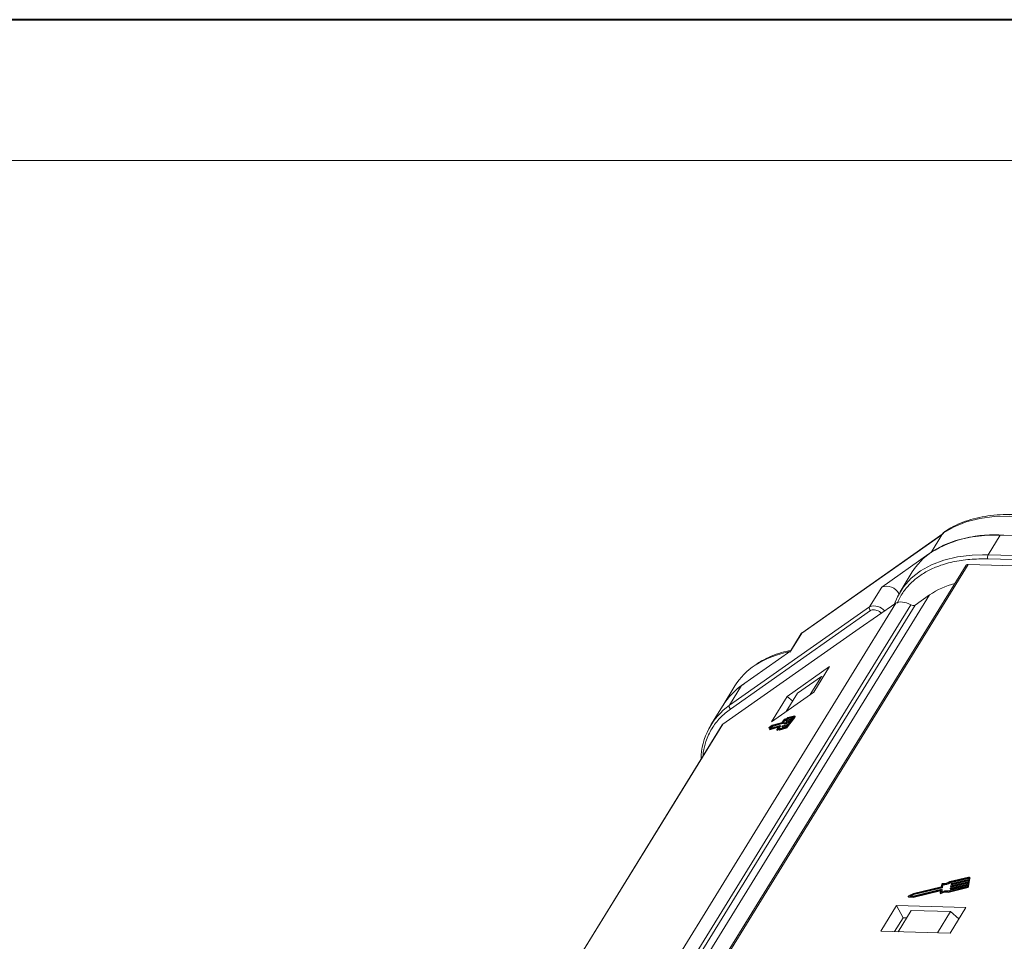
# Model space of a CAD drawing. Header units: millimetres. Extents: x 3152 to 4623, y 378 to 1412.
# Tile 27 of 45: x 3964 to 4086, y 1298 to 1412. Entities that reach past the tile are written whole.
import ezdxf

# ---------------------------------------------------------------- set-up
doc = ezdxf.new("R2010")
doc.units = ezdxf.units.MM

msp = doc.modelspace()

# ---------------------------------------------------------------- linework, layer by layer
at = {"color": 7, "lineweight": 40}
msp.add_line((4613.287, 1411.501), (3152.459, 1411.501), dxfattribs=at)
at = {"color": 7, "lineweight": 13}
msp.add_line((4595.896, 1394.11), (3239.413, 1394.11), dxfattribs=at)
at = {"color": 7, "linetype": 'Continuous', "lineweight": 15}
for p, q in [((4078.52, 1348.235), (4078.348, 1348.073)), ((4060.859, 1335.674), (4078.169, 1347.848)), ((4078.313, 1347.995), (4060.886, 1335.738)), ((4078.169, 1347.848), (4076.826, 1345.67)), ((4078.356, 1348.075), (4078.169, 1347.848)), ((4083.88, 1345.357), (4085.38, 1347.79)), ((4085.38, 1347.79), (4095.336, 1347.504)), ((4076.557, 1345.474), (4070.733, 1341.378)), ((4083.88, 1345.357), (4083.174, 1345.366)), ((4083.866, 1344.863), (4112.186, 1344.048)), ((4112.2, 1344.543), (4083.88, 1345.357)), ((4081.162, 1344.081), (4051.636, 1296.184)), ((4051.836, 1296.197), (4081.422, 1344.19)), ((4081.422, 1344.19), (4108.976, 1343.398)), ((4074.51, 1343.244), (4073.011, 1340.812)), ((4070.733, 1341.378), (4069.234, 1338.946)), ((4049.168, 1295.838), (4076.644, 1340.409)), ((4076.644, 1340.409), (4074.862, 1339.156)), ((4072.497, 1339.379), (4044.147, 1293.39)), ((4047.249, 1295.265), (4074.332, 1339.198)), ((4074.862, 1339.156), (4047.959, 1295.514)), ((4069.234, 1338.946), (4051.924, 1326.772)), ((4052.038, 1326.309), (4069.348, 1338.483)), ((4067.928, 1336.269), (4072.497, 1339.379)), ((4051.086, 1324.424), (4067.928, 1336.269)), ((4060.781, 1335.625), (4059.372, 1333.34)), ((4059.509, 1333.484), (4060.859, 1335.674)), ((4060.859, 1335.674), (4060.804, 1335.61)), ((4060.889, 1335.735), (4060.859, 1335.674)), ((4053.423, 1329.204), (4059.509, 1333.484)), ((4064.282, 1331.556), (4059.045, 1327.872)), ((4062.333, 1328.393), (4064.282, 1331.556)), ((4063.291, 1330.343), (4060.323, 1328.256)), ((4061.903, 1328.091), (4063.291, 1330.343)), ((4063.291, 1330.343), (4063.484, 1330.261)), ((4052.589, 1329.163), (4051.134, 1326.803)), ((4051.924, 1326.772), (4053.423, 1329.204)), ((4057.095, 1324.71), (4062.333, 1328.393)), ((4059.045, 1327.872), (4057.095, 1324.71)), ((4060.323, 1328.256), (4058.935, 1326.003)), ((4059.045, 1327.872), (4059.733, 1327.298)), ((4051.128, 1326.793), (4049.629, 1324.361)), ((4058.822, 1325.054), (4058.772, 1325.095)), ((4058.773, 1325.093), (4058.82, 1325.054)), ((4058.967, 1324.928), (4059.711, 1325.139)), ((4059.02, 1324.163), (4059.899, 1325.348)), ((4059.874, 1325.38), (4059.072, 1325.153)), ((4059.151, 1325.087), (4059.072, 1325.153)), ((4059.099, 1324.097), (4059.978, 1325.282)), ((4059.947, 1325.479), (4059.133, 1325.248)), ((4059.151, 1325.087), (4059.811, 1325.274)), ((4059.711, 1325.139), (4059.858, 1325.336)), ((4059.879, 1325.376), (4059.874, 1325.38)), ((4059.899, 1325.348), (4059.978, 1325.282)), ((4060.039, 1325.412), (4059.96, 1325.478)), ((4051.031, 1324.367), (4022.699, 1278.406)), ((4022.733, 1278.43), (4051.086, 1324.424)), ((4056.799, 1323.967), (4056.847, 1323.821)), ((4056.847, 1323.821), (4058.061, 1324.165)), ((4057.213, 1324.315), (4056.867, 1324.058)), ((4057.148, 1324.219), (4056.894, 1324.029)), ((4056.894, 1324.029), (4056.929, 1323.922)), ((4056.973, 1323.964), (4056.894, 1324.029)), ((4056.926, 1323.755), (4057.978, 1324.053)), ((4056.929, 1323.922), (4058.165, 1324.272)), ((4056.973, 1323.964), (4057.227, 1324.153)), ((4056.981, 1323.937), (4056.973, 1323.964)), ((4058.385, 1324.569), (4057.148, 1324.219)), ((4057.227, 1324.153), (4057.148, 1324.219)), ((4058.417, 1324.656), (4057.213, 1324.315)), ((4057.227, 1324.153), (4058.464, 1324.503)), ((4058.061, 1324.165), (4057.778, 1323.783)), ((4058.157, 1324.251), (4057.874, 1323.869)), ((4058.034, 1323.767), (4058.848, 1323.998)), ((4058.07, 1323.96), (4058.236, 1324.185)), ((4058.179, 1323.886), (4058.103, 1323.949)), ((4058.113, 1323.702), (4058.927, 1323.932)), ((4058.12, 1323.87), (4058.921, 1324.097)), ((4058.236, 1324.185), (4058.157, 1324.251)), ((4058.246, 1324.206), (4058.167, 1324.272)), ((4058.379, 1324.139), (4058.458, 1324.073)), ((4059.125, 1324.349), (4058.381, 1324.139)), ((4058.46, 1324.073), (4058.381, 1324.139)), ((4058.464, 1324.503), (4058.385, 1324.569)), ((4058.389, 1324.16), (4058.426, 1324.21)), ((4058.697, 1324.978), (4058.413, 1324.596)), ((4058.493, 1324.53), (4058.413, 1324.596)), ((4058.711, 1325.04), (4058.446, 1324.683)), ((4058.454, 1324.237), (4059.198, 1324.448)), ((4058.46, 1324.073), (4059.042, 1324.237)), ((4058.493, 1324.53), (4058.774, 1324.91)), ((4058.635, 1324.484), (4058.714, 1324.418)), ((4059.381, 1324.695), (4058.637, 1324.484)), ((4058.717, 1324.418), (4058.637, 1324.484)), ((4058.645, 1324.506), (4058.682, 1324.555)), ((4058.707, 1324.966), (4058.786, 1324.9)), ((4058.711, 1324.583), (4059.455, 1324.793)), ((4058.717, 1324.418), (4059.299, 1324.583)), ((4058.848, 1323.998), (4058.927, 1323.932)), ((4058.892, 1324.83), (4058.971, 1324.764)), ((4059.638, 1325.04), (4058.894, 1324.83)), ((4058.973, 1324.764), (4058.894, 1324.83)), ((4058.902, 1324.851), (4058.938, 1324.901)), ((4058.973, 1324.764), (4059.555, 1324.929)), ((4058.979, 1324.152), (4059.125, 1324.349)), ((4059.099, 1324.097), (4059.02, 1324.163)), ((4059.198, 1324.448), (4059.381, 1324.695)), ((4059.455, 1324.793), (4059.638, 1325.04)), ((4056.926, 1323.755), (4056.847, 1323.821)), ((4057.757, 1323.74), (4057.837, 1323.674)), ((4057.853, 1323.681), (4057.774, 1323.747)), ((4058.113, 1323.702), (4058.034, 1323.767)), ((4078.156, 1304.67), (4078.096, 1304.344)), ((4078.201, 1304.308), (4078.261, 1304.634)), ((4078.242, 1304.233), (4078.302, 1304.559)), ((4078.261, 1304.634), (4078.302, 1304.559)), ((4081.451, 1305.542), (4079.138, 1304.994)), ((4079.159, 1304.918), (4081.436, 1305.458)), ((4079.159, 1304.918), (4079.2, 1304.843)), ((4079.2, 1304.843), (4081.476, 1305.382)), ((4079.216, 1304.085), (4081.33, 1304.586)), ((4081.345, 1304.67), (4079.231, 1304.169)), ((4079.253, 1304.437), (4079.245, 1304.394)), ((4079.246, 1304.386), (4079.287, 1304.311)), ((4079.256, 1304.009), (4081.313, 1304.497)), ((4079.27, 1304.38), (4081.385, 1304.881)), ((4081.4, 1304.965), (4079.286, 1304.465)), ((4079.308, 1304.732), (4079.3, 1304.69)), ((4079.301, 1304.681), (4079.342, 1304.606)), ((4079.311, 1304.305), (4081.368, 1304.792)), ((4079.325, 1304.675), (4081.439, 1305.176)), ((4079.325, 1304.675), (4079.366, 1304.6)), ((4081.455, 1305.261), (4079.341, 1304.76)), ((4079.366, 1304.6), (4081.423, 1305.087)), ((4081.33, 1304.586), (4081.299, 1304.417)), ((4081.385, 1304.881), (4081.345, 1304.67)), ((4081.439, 1305.176), (4081.4, 1304.965)), ((4081.415, 1304.445), (4081.603, 1305.457)), ((4081.456, 1304.369), (4081.415, 1304.445)), ((4081.476, 1305.382), (4081.436, 1305.458)), ((4081.486, 1305.43), (4081.455, 1305.261)), ((4081.456, 1304.369), (4081.643, 1305.382)), ((4081.637, 1305.431), (4081.596, 1305.507)), ((4081.603, 1305.457), (4081.643, 1305.382)), ((4074.646, 1303.526), (4074.054, 1303.222)), ((4074.219, 1303.224), (4074.654, 1303.448)), ((4074.607, 1303.195), (4074.219, 1303.224)), ((4074.382, 1303.211), (4074.695, 1303.372)), ((4074.568, 1303.104), (4077.989, 1303.915)), ((4078.121, 1304.027), (4074.607, 1303.195)), ((4074.608, 1303.029), (4078.001, 1303.833)), ((4078.096, 1304.344), (4074.646, 1303.526)), ((4074.654, 1303.448), (4078.168, 1304.28)), ((4074.654, 1303.448), (4074.695, 1303.372)), ((4074.695, 1303.372), (4078.208, 1304.205)), ((4078.014, 1303.901), (4077.957, 1303.596)), ((4077.959, 1303.579), (4078, 1303.504)), ((4078.009, 1303.877), (4077.989, 1303.915)), ((4078.074, 1303.502), (4078.034, 1303.577)), ((4078.086, 1303.687), (4078.146, 1304.013)), ((4078.186, 1303.946), (4078.145, 1304.021)), ((4078.146, 1304.013), (4078.187, 1303.937)), ((4078.146, 1303.714), (4078.187, 1303.937)), ((4078.168, 1304.28), (4078.208, 1304.205)), ((4078.242, 1304.233), (4078.201, 1304.308)), ((4078.904, 1303.729), (4081.217, 1304.277)), ((4078.944, 1303.653), (4078.904, 1303.729)), ((4078.944, 1303.653), (4081.258, 1304.201)), ((4081.232, 1304.361), (4078.956, 1303.822)), ((4079.198, 1304.141), (4079.19, 1304.099)), ((4079.192, 1304.091), (4079.232, 1304.015)), ((4079.216, 1304.085), (4079.256, 1304.009)), ((4079.27, 1304.38), (4079.311, 1304.305)), ((4081.217, 1304.277), (4081.258, 1304.201)), ((4072.567, 1302.011), (4070.617, 1298.849)), ((4081.136, 1301.765), (4072.567, 1302.011)), ((4072.567, 1302.011), (4073.381, 1300.502)), ((4074.013, 1303.158), (4074.054, 1303.082)), ((4074.04, 1303.144), (4074.568, 1303.104)), ((4074.08, 1303.068), (4074.04, 1303.144)), ((4074.08, 1303.068), (4074.608, 1303.029)), ((4074.608, 1303.029), (4074.568, 1303.104)), ((4074.379, 1301.414), (4072.76, 1298.787)), ((4074.379, 1301.414), (4079.235, 1301.275)), ((4077.616, 1298.648), (4079.235, 1301.275)), ((4079.187, 1298.602), (4081.136, 1301.765)), ((4079.235, 1301.275), (4080.273, 1300.364)), ((4072.331, 1298.799), (4073.381, 1300.502)), ((4073.381, 1300.502), (4073.809, 1300.49)), ((4070.617, 1298.849), (4079.187, 1298.602))]:
    msp.add_line(p, q, dxfattribs=at)
at = {"color": 7, "linetype": 'Continuous', "lineweight": 15, "flags": 128}
for points in [[(4095.446, 1348.463), (4095.079, 1348.588), (4092.881, 1349.245), (4090.716, 1349.729), (4088.607, 1350.035), (4086.578, 1350.159), (4084.651, 1350.1), (4082.846, 1349.858), (4081.184, 1349.437), (4079.682, 1348.841), (4078.356, 1348.075)], [(4085.38, 1347.79), (4083.429, 1347.755), (4081.599, 1347.536), (4079.91, 1347.135), (4078.381, 1346.557), (4077.029, 1345.807), (4075.867, 1344.895), (4074.909, 1343.83), (4074.51, 1343.244)], [(4078.356, 1348.075), (4078.351, 1348.075), (4078.348, 1348.073), (4078.347, 1348.069), (4078.348, 1348.065)], [(4083.174, 1345.366), (4081.929, 1345.323), (4080.1, 1345.103), (4078.411, 1344.703), (4076.882, 1344.124), (4075.529, 1343.375), (4074.367, 1342.462), (4073.409, 1341.397), (4072.666, 1340.191), (4072.259, 1339.217)], [(4059.072, 1325.153), (4059.001, 1325.094), (4058.935, 1325.045), (4058.875, 1325.006), (4058.822, 1324.977), (4058.778, 1324.96), (4058.742, 1324.955), (4058.714, 1324.96), (4058.697, 1324.978)], [(4058.711, 1325.04), (4058.72, 1325.053), (4058.731, 1325.065), (4058.741, 1325.076), (4058.751, 1325.085), (4058.76, 1325.092), (4058.767, 1325.095), (4058.771, 1325.096), (4058.773, 1325.093)], [(4059.133, 1325.248), (4059.06, 1325.187), (4058.993, 1325.136), (4058.933, 1325.096), (4058.881, 1325.07), (4058.839, 1325.056), (4058.806, 1325.055), (4058.784, 1325.068), (4058.773, 1325.093)], [(4058.786, 1324.9), (4058.793, 1324.895), (4058.821, 1324.889), (4058.857, 1324.894), (4058.902, 1324.911), (4058.954, 1324.94), (4059.014, 1324.979), (4059.08, 1325.028), (4059.151, 1325.087)], [(4059.858, 1325.336), (4059.864, 1325.346), (4059.87, 1325.355), (4059.874, 1325.363), (4059.877, 1325.37), (4059.879, 1325.375), (4059.879, 1325.378), (4059.877, 1325.38), (4059.874, 1325.38)], [(4059.947, 1325.479), (4059.957, 1325.479), (4059.962, 1325.474), (4059.963, 1325.463), (4059.958, 1325.448), (4059.949, 1325.427), (4059.936, 1325.403), (4059.919, 1325.377), (4059.899, 1325.348)], [(4059.978, 1325.282), (4059.998, 1325.311), (4060.015, 1325.338), (4060.028, 1325.362), (4060.037, 1325.382), (4060.042, 1325.398), (4060.041, 1325.408), (4060.039, 1325.412)], [(4051.086, 1324.424), (4051.04, 1324.379), (4051.031, 1324.367)], [(4057.774, 1323.747), (4057.839, 1323.794), (4057.896, 1323.829), (4057.945, 1323.851), (4057.984, 1323.86), (4058.013, 1323.856), (4058.031, 1323.839), (4058.038, 1323.81), (4058.034, 1323.767)], [(4057.874, 1323.869), (4057.934, 1323.908), (4057.987, 1323.937), (4058.031, 1323.954), (4058.068, 1323.96), (4058.095, 1323.954), (4058.113, 1323.937), (4058.122, 1323.909), (4058.12, 1323.87)], [(4058.165, 1324.272), (4058.167, 1324.273), (4058.168, 1324.272), (4058.168, 1324.27), (4058.167, 1324.267), (4058.166, 1324.264), (4058.163, 1324.26), (4058.16, 1324.255), (4058.157, 1324.251)], [(4058.236, 1324.185), (4058.24, 1324.19), (4058.242, 1324.194), (4058.245, 1324.198), (4058.246, 1324.201), (4058.247, 1324.204), (4058.247, 1324.206), (4058.246, 1324.206)], [(4058.381, 1324.139), (4058.379, 1324.138), (4058.379, 1324.139), (4058.378, 1324.141), (4058.379, 1324.144), (4058.381, 1324.147), (4058.383, 1324.151), (4058.386, 1324.156), (4058.389, 1324.16)], [(4058.458, 1324.073), (4058.459, 1324.073), (4058.46, 1324.073)], [(4058.637, 1324.484), (4058.636, 1324.484), (4058.635, 1324.485), (4058.635, 1324.487), (4058.636, 1324.489), (4058.637, 1324.493), (4058.639, 1324.497), (4058.642, 1324.501), (4058.645, 1324.506)], [(4058.714, 1324.418), (4058.715, 1324.418), (4058.717, 1324.418)], [(4058.894, 1324.83), (4058.892, 1324.83), (4058.891, 1324.83), (4058.891, 1324.832), (4058.892, 1324.835), (4058.893, 1324.838), (4058.896, 1324.842), (4058.898, 1324.847), (4058.902, 1324.851)], [(4058.971, 1324.764), (4058.971, 1324.764), (4058.973, 1324.764)], [(4057.774, 1323.747), (4057.766, 1323.742), (4057.761, 1323.739), (4057.757, 1323.74), (4057.756, 1323.744), (4057.758, 1323.751), (4057.763, 1323.76), (4057.769, 1323.771), (4057.778, 1323.783)], [(4079.245, 1304.394), (4079.245, 1304.39), (4079.246, 1304.387), (4079.248, 1304.384), (4079.251, 1304.381), (4079.255, 1304.38), (4079.26, 1304.379), (4079.265, 1304.379), (4079.27, 1304.38)], [(4079.3, 1304.69), (4079.3, 1304.686), (4079.301, 1304.682), (4079.303, 1304.679), (4079.306, 1304.677), (4079.31, 1304.675), (4079.314, 1304.674), (4079.319, 1304.675), (4079.325, 1304.675)], [(4081.436, 1305.458), (4081.447, 1305.46), (4081.457, 1305.46), (4081.467, 1305.459), (4081.475, 1305.455), (4081.481, 1305.451), (4081.485, 1305.445), (4081.486, 1305.438), (4081.486, 1305.43)], [(4081.451, 1305.542), (4081.485, 1305.548), (4081.516, 1305.549), (4081.544, 1305.544), (4081.568, 1305.535), (4081.586, 1305.521), (4081.598, 1305.502), (4081.604, 1305.481), (4081.603, 1305.457)], [(4074.04, 1303.144), (4074.026, 1303.147), (4074.017, 1303.153), (4074.011, 1303.163), (4074.011, 1303.174), (4074.016, 1303.187), (4074.025, 1303.2), (4074.038, 1303.212), (4074.054, 1303.222)], [(4078.034, 1303.577), (4078.019, 1303.571), (4078.004, 1303.566), (4077.99, 1303.565), (4077.978, 1303.566), (4077.968, 1303.57), (4077.961, 1303.577), (4077.957, 1303.586), (4077.957, 1303.596)], [(4077.989, 1303.915), (4077.994, 1303.916), (4077.999, 1303.916), (4078.004, 1303.915), (4078.008, 1303.914), (4078.011, 1303.911), (4078.013, 1303.908), (4078.014, 1303.905), (4078.014, 1303.901)], [(4078, 1303.504), (4078.002, 1303.501), (4078.009, 1303.495), (4078.019, 1303.491), (4078.031, 1303.49), (4078.045, 1303.491), (4078.06, 1303.495), (4078.074, 1303.502)], [(4078.146, 1304.013), (4078.146, 1304.017), (4078.145, 1304.02), (4078.143, 1304.023), (4078.14, 1304.026), (4078.136, 1304.027), (4078.132, 1304.028), (4078.127, 1304.028), (4078.121, 1304.027)], [(4079.19, 1304.099), (4079.19, 1304.095), (4079.191, 1304.091), (4079.193, 1304.088), (4079.196, 1304.086), (4079.2, 1304.085), (4079.205, 1304.084), (4079.21, 1304.084), (4079.216, 1304.085)]]:
    msp.add_lwpolyline(points, dxfattribs=at)
at = {"color": 7, "linetype": 'Continuous', "lineweight": 15}
for centre, radius, start, end in [((4084.519, 1333.119), 14.715, 84.97362, 121.55231), ((4084.35, 1345.096), 0.538, 150.95613, 205.74517), ((4081.386, 1343.911), 0.282, 82.73307, 142.65777), ((4071.318, 1339.696), 1.781, 29.4306, 109.15058), ((4082.222, 1332.206), 9.92, 104.3304, 124.21521), ((4069.573, 1338.784), 0.376, 154.44472, 233.16064), ((4069.805, 1337.312), 1.731, 40.6771, 109.28066), ((4074.635, 1339.655), 0.548, 236.46199, 294.58192), ((4061.562, 1321.539), 12.06, 100.26508, 122.403), ((4059.624, 1324.77), 8.294, 123.05924, 148.01507), ((4058.162, 1322.42), 8.283, 122.71592, 148.70451), ((4058.067, 1322.486), 8.166, 124.65166, 148.17094), ((4056.686, 1319.998), 8.28, 125.11155, 179.22942), ((4052.263, 1326.609), 0.376, 154.44472, 233.16064), ((4056.975, 1323.907), 0.186, 125.70683, 161.15211), ((4058.339, 1324.645), 0.0893, 301.1497, 326.83771), ((4058.371, 1324.732), 0.0893, 301.1497, 326.83771), ((4058.501, 1324.161), 0.0893, 121.1497, 146.83771), ((4058.418, 1324.579), 0.0893, 301.1497, 326.83771), ((4058.757, 1324.506), 0.0893, 121.1497, 146.83771), ((4058.571, 1324.457), 0.536, 301.1497, 326.83771), ((4058.829, 1324.249), 0.179, 301.1497, 326.83771), ((4058.65, 1324.391), 0.536, 301.1497, 326.83771), ((4059.013, 1324.852), 0.0893, 121.1497, 146.83771), ((4057.839, 1323.692), 0.0184, 263.42534, 322.20856), ((4058.237, 1323.241), 0.583, 109.96332, 131.09818), ((4078.24, 1304.639), 0.0895, 85.73675, 159.43857), ((4078.32, 1306.109), 1.383, 266.96732, 306.27921), ((4078.244, 1306.25), 1.616, 270.62184, 304.50109), ((4078.284, 1306.175), 1.616, 270.62184, 304.50109), ((4079.294, 1304.422), 0.0436, 100.47925, 160.04254), ((4079.349, 1304.717), 0.0436, 100.47925, 160.04254), ((4079.358, 1304.619), 0.021, 219.90183, 292.51357), ((4081.169, 1304.534), 0.262, 280.47925, 340.04254), ((4081.217, 1304.447), 0.0872, 280.47925, 340.04254), ((4081.573, 1305.398), 0.0725, 347.28267, 27.51386), ((4078.658, 1302.566), 1.188, 78.0397, 121.68332), ((4078.698, 1302.491), 1.188, 78.0397, 121.68332), ((4078.712, 1302.518), 1.326, 79.41771, 118.19154), ((4078.16, 1304.323), 0.0436, 280.47925, 340.04254), ((4078.175, 1303.94), 0.0121, 347.28267, 27.51386), ((4078.201, 1304.248), 0.0436, 280.47925, 340.04254), ((4079.239, 1304.126), 0.0436, 100.47925, 160.04254), ((4079.248, 1304.029), 0.021, 219.90183, 292.51357), ((4079.303, 1304.324), 0.021, 219.90183, 292.51357), ((4081.21, 1304.459), 0.262, 280.47925, 340.04254), ((4074.079, 1303.098), 0.0299, 212.24433, 271.76784)]:
    msp.add_arc(centre, radius, start, end, dxfattribs=at)
msp.add_ellipse((4073.974, 1338.149), major_axis=(-1.66, 1.042), ratio=0.5550972, start_param=4.8424689, end_param=6.0446942, dxfattribs=at)
for points, knots in [([(4095.591, 1348.698), (4095.166, 1348.843), (4094.187, 1349.175), (4092.652, 1349.587), (4090.991, 1349.946), (4089.338, 1350.2), (4087.71, 1350.345), (4086.124, 1350.375), (4084.592, 1350.287), (4083.127, 1350.078), (4081.738, 1349.749), (4080.442, 1349.29), (4079.348, 1348.779), (4078.745, 1348.368), (4078.495, 1348.197)], [0, 0, 0, 0, 0.0636357, 0.146679, 0.2312931, 0.3170577, 0.4036835, 0.4909811, 0.5788415, 0.6672174, 0.7561242, 0.8456542, 0.9359858, 1, 1, 1, 1]), ([(4078.53, 1348.242), (4078.496, 1348.217), (4078.432, 1348.172), (4078.38, 1348.106), (4078.356, 1348.075)], [0, 0, 0, 0, 0.5422179, 1, 1, 1, 1]), ([(4072.669, 1339.405), (4072.822, 1339.737), (4073.166, 1340.489), (4073.954, 1341.51), (4074.97, 1342.472), (4076.169, 1343.277), (4077.655, 1343.984), (4079.464, 1344.526), (4081.582, 1344.857), (4083.112, 1344.861), (4083.866, 1344.863)], [0, 0, 0, 0, 0.094424, 0.21340103, 0.33239686, 0.44889503, 0.5654116, 0.71443323, 0.8593966, 1, 1, 1, 1]), ([(4069.348, 1338.483), (4069.411, 1338.516), (4069.543, 1338.583), (4069.829, 1338.584), (4070.143, 1338.505), (4070.451, 1338.359), (4070.62, 1338.223), (4070.702, 1338.157)], [0, 0, 0, 0, 0.1974684, 0.4061658, 0.6148631, 0.8123315, 1, 1, 1, 1]), ([(4060.886, 1335.738), (4060.868, 1335.725), (4060.83, 1335.695), (4060.8, 1335.653), (4060.784, 1335.63)], [0, 0, 0, 0, 0.4514037, 1, 1, 1, 1]), ([(4059.505, 1333.555), (4059.121, 1333.472), (4058.265, 1333.285), (4057.054, 1332.843), (4056.009, 1332.363), (4055.453, 1331.984), (4055.249, 1331.846)], [0, 0, 0, 0, 0.2393223, 0.5331043, 0.8295166, 1, 1, 1, 1]), ([(4048.65, 1320.504), (4048.66, 1320.656), (4048.702, 1321.292), (4049.026, 1322.447), (4049.682, 1323.897), (4050.694, 1325.247), (4051.594, 1325.958), (4052.038, 1326.309)], [0, 0, 0, 0, 0.06200498, 0.26031923, 0.51395792, 0.76068934, 1, 1, 1, 1])]:
    msp.add_open_spline(points, degree=3, knots=knots, dxfattribs=at)
msp.add_open_spline([(4078.169, 1347.848), (4078.197, 1347.886), (4078.252, 1347.962), (4078.334, 1348.005), (4078.374, 1348.026)], degree=3, dxfattribs=at)

doc.saveas('drawing.dxf')
